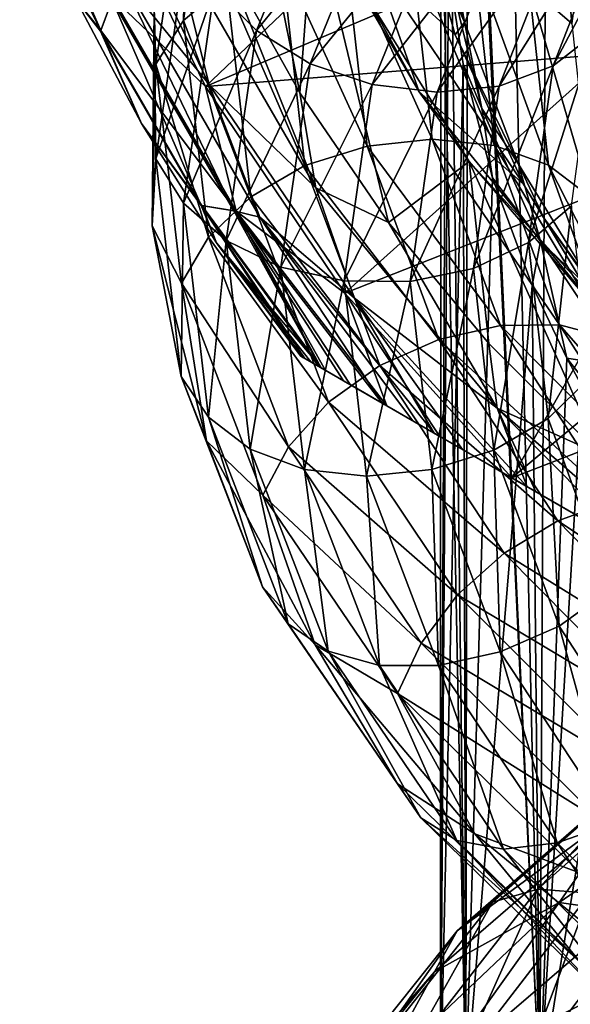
# Model space of a CAD drawing. Header units: metres. Extents: x -40 to 117, y -433 to 89.
# Tile 238 of 256: x -20.5 to -13.96, y -91.47 to -79.76. Entities that reach past the tile are written whole.
import ezdxf

# ---------------------------------------------------------------- set-up
doc = ezdxf.new("R2010")
doc.units = ezdxf.units.M
doc.layers.add('solid_506114_24501146', color=7, linetype='CONTINUOUS')

msp = doc.modelspace()

# ---------------------------------------------------------------- linework, layer by layer
at = {"layer": 'solid_506114_24501146'}
for points in [[(-12.887773, -92.5, 392.611359), (-13.547558, -70, 391.530853), (-14.218505, -71.422981, 390.171234)], [(-14.320129, -92.5, 389.93161), (-14.218505, -71.422981, 390.171234), (-14.759558, -72.897018, 388.733429)], [(-14.320129, -92.5, 389.93161), (-12.887773, -92.5, 392.611359), (-14.218505, -71.422981, 390.171234)], [(-14.320129, -92.5, 389.93161), (-14.759558, -72.897018, 388.733429), (-15.157973, -74.400085, 387.23819)], [(-14.320129, -92.5, 389.93161), (-15.157973, -74.400085, 387.23819), (-15.175178, -74.481331, 387.156586)], [(-15.202171, -92.5, 387.023895), (-15.175178, -74.481331, 387.156586), (-15.405614, -75.910286, 385.707947)], [(-15.202171, -92.5, 387.023895), (-14.320129, -92.5, 389.93161), (-15.175178, -74.481331, 387.156586)], [(-17.17313, -80.635956, 339.5), (-17.008089, -78.469055, 339.5), (-18.274668, -75.199654, 339.5)], [(-18.081375, -79.00576, 339.5), (-17.17313, -80.635956, 339.5), (-18.274668, -75.199654, 339.5)], [(-15.202171, -92.5, 387.023895), (-15.405614, -75.910286, 385.707947), (-15.499115, -77.40699, 384.165588)], [(-18.180632, -77.187172, 957.189941), (-18.552235, -79.775436, 954.752869), (-18.503569, -77.676888, 957.630188)], [(-18.043871, -79.343964, 954.430054), (-18.552235, -79.775436, 954.752869), (-18.180632, -77.187172, 957.189941)], [(-13.942099, -79.808853, 954.716248), (-14.449003, -79.370102, 954.401611), (-14.159588, -77.23513, 956.210205)], [(-13.662836, -77.735367, 956.453674), (-13.942099, -79.808853, 954.716248), (-14.159588, -77.23513, 956.210205)], [(-18.184364, -79.389076, 958.787476), (-17.687613, -79.894943, 959.02417), (-16.693254, -77.459328, 961.306335)], [(-16.693254, -77.459328, 961.306335), (-17.687613, -79.894943, 959.02417), (-16.089987, -77.92556, 961.334412)], [(-15.5, -92.5, 384), (-15.499115, -77.40699, 384.165588), (-15.43961, -78.872078, 382.633087)], [(-15.5, -92.5, 384), (-15.202171, -92.5, 387.023895), (-15.499115, -77.40699, 384.165588)], [(-15.109173, -77.523476, 312.378693), (-18.291603, -80.560654, 316.621307), (-19.588058, -77.90052, 316.621307)], [(-15.109173, -77.523476, 312.378693), (-14.350539, -78.885483, 312.378693), (-18.291603, -80.560654, 316.621307)], [(-18.503569, -77.676888, 957.630188), (-18.881773, -80.29393, 955.134644), (-18.904228, -79.618553, 956.741089)], [(-18.552235, -79.775436, 954.752869), (-18.881773, -80.29393, 955.134644), (-18.503569, -77.676888, 957.630188)], [(-15.753265, -80.622368, 370.5), (-17.419397, -77.587135, 370.5), (-17.008089, -78.469055, 339.5)], [(-16.31592, -79.038742, 375.975433), (-17.419397, -77.587135, 370.5), (-15.753265, -80.622368, 370.5)], [(-20.5, -77.842476, 318.191345), (-20.5, -77.700424, 317.968994), (-19.536388, -79.891518, 317.966187)], [(-19.392847, -79.506699, 317.241974), (-19.536388, -79.891518, 317.966187), (-20.5, -77.700424, 317.968994)], [(-19.538839, -79.9002, 337.36438), (-19.402166, -79.534241, 338.488617), (-20.5, -77.715973, 337.363647)], [(-19.538839, -79.9002, 337.36438), (-20.5, -77.715973, 337.363647), (-19.833677, -79.51973, 336.208344)], [(-19.58326, -77.777924, 339.220978), (-18.24828, -80.535675, 339.220978), (-18.677059, -78.825447, 339.428619)], [(-19.311609, -79.226067, 338.896912), (-18.24828, -80.535675, 339.220978), (-19.58326, -77.777924, 339.220978)], [(-14.079287, -78.128677, 311.901917), (-13.452023, -77.766525, 311.60202), (-11.899013, -79.984459, 311.60202)], [(-20.5, -77.9505, 318.47168), (-20.5, -77.842476, 318.191345), (-19.536388, -79.891518, 317.966187)], [(-19.392847, -79.506699, 317.241974), (-19.588058, -77.90052, 316.621307), (-18.291603, -80.560654, 316.621307)], [(-17.687613, -79.894943, 959.02417), (-17.04841, -80.287819, 959.143616), (-16.089987, -77.92556, 961.334412)], [(-16.089987, -77.92556, 961.334412), (-17.04841, -80.287819, 959.143616), (-15.394873, -78.253845, 961.217224)], [(-14.164751, -80.313156, 958.443237), (-13.66657, -79.927391, 958.043945), (-12.898265, -77.922409, 959.717346)], [(-13.36844, -78.258774, 960.196838), (-14.164751, -80.313156, 958.443237), (-12.898265, -77.922409, 959.717346)], [(-20.5, -77.9505, 318.47168), (-19.536388, -79.891518, 317.966187), (-20.5, -77.98436, 318.742645)], [(-19.536388, -79.891518, 317.966187), (-19.833677, -79.51973, 318.742645), (-20.5, -77.98436, 318.742645)], [(-15.214828, -79.793533, 379.983978), (-15.523357, -78.048538, 382.382782), (-15.622935, -78.888863, 379.865601)], [(-15.214828, -79.793533, 379.983978), (-15.43961, -78.872078, 382.633087), (-15.523357, -78.048538, 382.382782)], [(-12.453859, -80.450027, 311.901917), (-14.350539, -78.885483, 312.378693), (-14.079287, -78.128677, 311.901917)], [(-12.453859, -80.450027, 311.901917), (-14.079287, -78.128677, 311.901917), (-11.899013, -79.984459, 311.60202)], [(-17.04841, -80.287819, 959.143616), (-16.311892, -80.534615, 959.134888), (-15.394873, -78.253845, 961.217224)], [(-15.394873, -78.253845, 961.217224), (-16.311892, -80.534615, 959.134888), (-14.668433, -78.427773, 960.974243)], [(-14.80507, -80.553345, 958.773132), (-14.164751, -80.313156, 958.443237), (-13.36844, -78.258774, 960.196838)], [(-13.972761, -78.433212, 960.626892), (-14.80507, -80.553345, 958.773132), (-13.36844, -78.258774, 960.196838)], [(-17.17313, -80.635956, 339.5), (-16.118193, -82.175537, 339.5), (-17.008089, -78.469055, 339.5)], [(-15.753265, -80.622368, 370.5), (-17.008089, -78.469055, 339.5), (-15.162356, -81.45002, 339.5)], [(-16.118193, -82.175537, 339.5), (-15.162356, -81.45002, 339.5), (-17.008089, -78.469055, 339.5)], [(-16.311892, -80.534615, 959.134888), (-15.54218, -80.625572, 959.00769), (-14.668433, -78.427773, 960.974243)], [(-14.668433, -78.427773, 960.974243), (-15.54218, -80.625572, 959.00769), (-13.972761, -78.433212, 960.626892)], [(-15.54218, -80.625572, 959.00769), (-14.80507, -80.553345, 958.773132), (-13.972761, -78.433212, 960.626892)], [(-18.904228, -79.618553, 956.741089), (-18.883821, -81.417992, 955.944214), (-18.505577, -78.818054, 958.45813)], [(-18.505577, -78.818054, 958.45813), (-18.883821, -81.417992, 955.944214), (-18.184364, -79.389076, 958.787476)], [(-18.677059, -78.825447, 339.428619), (-16.981445, -81.762291, 339.428619), (-18.081375, -79.00576, 339.5)], [(-18.24828, -80.535675, 339.220978), (-16.981445, -81.762291, 339.428619), (-18.677059, -78.825447, 339.428619)], [(-14.350539, -78.885483, 312.378693), (-13.469472, -80.171684, 312.378693), (-18.291603, -80.560654, 316.621307)], [(-16.638288, -78.891426, 954.078003), (-16.372097, -81.266731, 951.925903), (-17.390465, -79.04081, 954.198242)], [(-15.599219, -81.184631, 952.039185), (-16.372097, -81.266731, 951.925903), (-16.638288, -78.891426, 954.078003)], [(-15.852844, -78.89711, 954.071777), (-15.599219, -81.184631, 952.039185), (-16.638288, -78.891426, 954.078003)], [(-16.31592, -79.038742, 375.975433), (-15.326392, -79.945641, 378.412964), (-15.622935, -78.888863, 379.865601)], [(-14.859671, -81.259102, 952.259827), (-15.599219, -81.184631, 952.039185), (-15.852844, -78.89711, 954.071777)], [(-15.101271, -79.057419, 954.180115), (-14.859671, -81.259102, 952.259827), (-15.852844, -78.89711, 954.071777)], [(-15.214828, -79.793533, 379.983978), (-15.622935, -78.888863, 379.865601), (-15.326392, -79.945641, 378.412964)], [(-15.5, -92.5, 384), (-15.43961, -78.872078, 382.633087), (-15.40677, -79.185562, 382.302521)], [(-15.214828, -79.793533, 379.983978), (-15.40677, -79.185562, 382.302521), (-15.43961, -78.872078, 382.633087)], [(-12.453859, -80.450027, 311.901917), (-13.469472, -80.171684, 312.378693), (-14.350539, -78.885483, 312.378693)], [(-16.981445, -81.762291, 339.428619), (-17.17313, -80.635956, 339.5), (-18.081375, -79.00576, 339.5)], [(-17.390465, -79.04081, 954.198242), (-17.11224, -81.498001, 951.929382), (-18.043871, -79.343964, 954.430054)], [(-16.372097, -81.266731, 951.925903), (-17.11224, -81.498001, 951.929382), (-17.390465, -79.04081, 954.198242)], [(-16.31592, -79.038742, 375.975433), (-15.753265, -80.622368, 370.5), (-14.516769, -81.717758, 375.947113)], [(-16.31592, -79.038742, 375.975433), (-14.516769, -81.717758, 375.947113), (-15.326392, -79.945641, 378.412964)], [(-14.217838, -81.495499, 952.576538), (-14.859671, -81.259102, 952.259827), (-15.101271, -79.057419, 954.180115)], [(-14.449003, -79.370102, 954.401611), (-14.217838, -81.495499, 952.576538), (-15.101271, -79.057419, 954.180115)], [(-15.5, -92.5, 384), (-15.40677, -79.185562, 382.302521), (-15.232183, -80.289154, 381.131104)], [(-15.009427, -80.820183, 380.039154), (-15.232183, -80.289154, 381.131104), (-15.40677, -79.185562, 382.302521)], [(-15.009427, -80.820183, 380.039154), (-15.40677, -79.185562, 382.302521), (-15.214828, -79.793533, 379.983978)], [(-19.402166, -79.534241, 338.488617), (-17.957977, -82.035645, 338.488617), (-19.311609, -79.226067, 338.896912)], [(-19.311609, -79.226067, 338.896912), (-17.645811, -82.111313, 338.896912), (-18.24828, -80.535675, 339.220978)], [(-17.957977, -82.035645, 338.488617), (-17.645811, -82.111313, 338.896912), (-19.311609, -79.226067, 338.896912)], [(-18.883821, -81.417992, 955.944214), (-18.556046, -81.944984, 956.31543), (-18.184364, -79.389076, 958.787476)], [(-18.184364, -79.389076, 958.787476), (-18.556046, -81.944984, 956.31543), (-17.687613, -79.894943, 959.02417)], [(-18.043871, -79.343964, 954.430054), (-17.755194, -81.869553, 952.056824), (-18.552235, -79.775436, 954.752869)], [(-17.11224, -81.498001, 951.929382), (-17.755194, -81.869553, 952.056824), (-18.043871, -79.343964, 954.430054)], [(-13.719044, -81.8731, 952.962952), (-14.217838, -81.495499, 952.576538), (-14.449003, -79.370102, 954.401611)], [(-13.942099, -79.808853, 954.716248), (-13.719044, -81.8731, 952.962952), (-14.449003, -79.370102, 954.401611)], [(-19.538839, -79.9002, 337.36438), (-19.833677, -79.51973, 336.208344), (-19.052559, -81, 336.208344)], [(-19.536388, -79.891518, 317.966187), (-19.052559, -81, 318.742645), (-19.833677, -79.51973, 318.742645)], [(-19.833677, -79.51973, 336.208344), (-19.833677, -79.51973, 318.742645), (-19.052559, -81, 318.742645)], [(-19.052559, -81, 336.208344), (-19.833677, -79.51973, 336.208344), (-19.052559, -81, 318.742645)], [(-19.538839, -79.9002, 337.36438), (-18.343245, -81.971031, 337.36438), (-19.402166, -79.534241, 338.488617)], [(-19.392847, -79.506699, 317.241974), (-17.929457, -82.041367, 317.241974), (-19.536388, -79.891518, 317.966187)], [(-18.343245, -81.971031, 337.36438), (-17.957977, -82.035645, 338.488617), (-19.402166, -79.534241, 338.488617)], [(-19.392847, -79.506699, 317.241974), (-18.291603, -80.560654, 316.621307), (-17.929457, -82.041367, 317.241974)], [(-18.904228, -79.618553, 956.741089), (-18.92663, -82.213135, 954.222961), (-18.883821, -81.417992, 955.944214)], [(-18.881773, -80.29393, 955.134644), (-18.92663, -82.213135, 954.222961), (-18.904228, -79.618553, 956.741089)], [(-18.552235, -79.775436, 954.752869), (-18.255424, -82.351013, 952.295166), (-18.881773, -80.29393, 955.134644)], [(-17.755194, -81.869553, 952.056824), (-18.255424, -82.351013, 952.295166), (-18.552235, -79.775436, 954.752869)], [(-14.573341, -81.483597, 377.620941), (-15.214828, -79.793533, 379.983978), (-15.326392, -79.945641, 378.412964)], [(-15.009427, -80.820183, 380.039154), (-15.214828, -79.793533, 379.983978), (-14.573341, -81.483597, 377.620941)], [(-19.538839, -79.9002, 337.36438), (-19.052559, -81, 336.208344), (-18.343245, -81.971031, 337.36438)], [(-19.536388, -79.891518, 317.966187), (-18.334501, -81.973251, 317.966187), (-19.052559, -81, 318.742645)], [(-17.929457, -82.041367, 317.241974), (-18.334501, -81.973251, 317.966187), (-19.536388, -79.891518, 317.966187)], [(-18.556046, -81.944984, 956.31543), (-18.049139, -82.388817, 956.623108), (-17.687613, -79.894943, 959.02417)], [(-17.687613, -79.894943, 959.02417), (-18.049139, -82.388817, 956.623108), (-17.04841, -80.287819, 959.143616)], [(-14.573341, -81.483597, 377.620941), (-15.326392, -79.945641, 378.412964), (-14.516769, -81.717758, 375.947113)], [(-14.454271, -82.414421, 956.594177), (-13.945909, -81.977913, 956.278442), (-13.66657, -79.927391, 958.043945)], [(-14.164751, -80.313156, 958.443237), (-14.454271, -82.414421, 956.594177), (-13.66657, -79.927391, 958.043945)], [(-13.469472, -80.171684, 312.378693), (-16.63608, -83.013496, 316.621307), (-18.291603, -80.560654, 316.621307)], [(-13.469472, -80.171684, 312.378693), (-12.473489, -81.371101, 312.378693), (-16.63608, -83.013496, 316.621307)], [(-18.881773, -80.29393, 955.134644), (-18.579689, -82.897972, 952.618164), (-18.92663, -82.213135, 954.222961)], [(-18.255424, -82.351013, 952.295166), (-18.579689, -82.897972, 952.618164), (-18.881773, -80.29393, 955.134644)], [(-18.049139, -82.388817, 956.623108), (-17.396873, -82.706055, 956.838135), (-17.04841, -80.287819, 959.143616)], [(-17.04841, -80.287819, 959.143616), (-17.396873, -82.706055, 956.838135), (-16.311892, -80.534615, 959.134888)], [(-15.202171, -92.5, 380.976105), (-15.5, -92.5, 384), (-15.232183, -80.289154, 381.131104)], [(-15.202171, -92.5, 380.976105), (-15.232183, -80.289154, 381.131104), (-14.885365, -81.643936, 379.678436)], [(-15.009427, -80.820183, 380.039154), (-14.885365, -81.643936, 379.678436), (-15.232183, -80.289154, 381.131104)], [(-15.107679, -82.722252, 956.81958), (-14.454271, -82.414421, 956.594177), (-14.164751, -80.313156, 958.443237)], [(-14.80507, -80.553345, 958.773132), (-15.107679, -82.722252, 956.81958), (-14.164751, -80.313156, 958.443237)], [(-17.929457, -82.041367, 317.241974), (-18.291603, -80.560654, 316.621307), (-16.63608, -83.013496, 316.621307)], [(-18.24828, -80.535675, 339.220978), (-16.527483, -83.070671, 339.220978), (-16.981445, -81.762291, 339.428619)], [(-17.645811, -82.111313, 338.896912), (-16.527483, -83.070671, 339.220978), (-18.24828, -80.535675, 339.220978)], [(-17.396873, -82.706055, 956.838135), (-16.6453, -82.868881, 956.942688), (-16.311892, -80.534615, 959.134888)], [(-16.311892, -80.534615, 959.134888), (-16.6453, -82.868881, 956.942688), (-15.54218, -80.625572, 959.00769)], [(-15.859856, -82.874413, 956.936279), (-15.107679, -82.722252, 956.81958), (-14.80507, -80.553345, 958.773132)], [(-15.54218, -80.625572, 959.00769), (-15.859856, -82.874413, 956.936279), (-14.80507, -80.553345, 958.773132)], [(-16.981445, -81.762291, 339.428619), (-16.118193, -82.175537, 339.5), (-17.17313, -80.635956, 339.5)], [(-16.6453, -82.868881, 956.942688), (-15.859856, -82.874413, 956.936279), (-15.54218, -80.625572, 959.00769)], [(-13.563975, -83.304832, 370.5), (-15.753265, -80.622368, 370.5), (-15.162356, -81.45002, 339.5)], [(-14.516769, -81.717758, 375.947113), (-15.753265, -80.622368, 370.5), (-13.563975, -83.304832, 370.5)], [(-14.313334, -82.397659, 377.818115), (-14.885365, -81.643936, 379.678436), (-15.009427, -80.820183, 380.039154)], [(-14.313334, -82.397659, 377.818115), (-15.009427, -80.820183, 380.039154), (-14.573341, -81.483597, 377.620941)], [(-18.343245, -81.971031, 337.36438), (-19.052559, -81, 336.208344), (-18.161165, -82.416603, 336.208344)], [(-18.334501, -81.973251, 317.966187), (-18.161165, -82.416603, 318.742645), (-19.052559, -81, 318.742645)], [(-19.052559, -81, 336.208344), (-19.052559, -81, 318.742645), (-18.161165, -82.416603, 318.742645)], [(-18.161165, -82.416603, 336.208344), (-19.052559, -81, 336.208344), (-18.161165, -82.416603, 318.742645)], [(-15.599219, -81.184631, 952.039185), (-14.787458, -83.398399, 950.075256), (-16.372097, -81.266731, 951.925903)], [(-14.086394, -83.390648, 950.404846), (-14.787458, -83.398399, 950.075256), (-15.599219, -81.184631, 952.039185)], [(-14.859671, -81.259102, 952.259827), (-14.086394, -83.390648, 950.404846), (-15.599219, -81.184631, 952.039185)], [(-16.372097, -81.266731, 951.925903), (-15.520117, -83.564568, 949.845886), (-17.11224, -81.498001, 951.929382)], [(-14.787458, -83.398399, 950.075256), (-15.520117, -83.564568, 949.845886), (-16.372097, -81.266731, 951.925903)], [(-13.477962, -83.553963, 950.814087), (-14.086394, -83.390648, 950.404846), (-14.859671, -81.259102, 952.259827)], [(-14.217838, -81.495499, 952.576538), (-13.477962, -83.553963, 950.814087), (-14.859671, -81.259102, 952.259827)], [(-18.92663, -82.213135, 954.222961), (-18.581707, -84.004784, 953.409546), (-18.883821, -81.417992, 955.944214)], [(-18.883821, -81.417992, 955.944214), (-18.581707, -84.004784, 953.409546), (-18.556046, -81.944984, 956.31543)], [(-12.473489, -81.371101, 312.378693), (-14.65399, -85.210876, 316.621307), (-16.63608, -83.013496, 316.621307)], [(-12.473489, -81.371101, 312.378693), (-11.371085, -82.473503, 312.378693), (-14.65399, -85.210876, 316.621307)], [(-17.11224, -81.498001, 951.929382), (-16.221745, -83.874237, 949.735962), (-17.755194, -81.869553, 952.056824)], [(-15.520117, -83.564568, 949.845886), (-16.221745, -83.874237, 949.735962), (-17.11224, -81.498001, 951.929382)], [(-16.118193, -82.175537, 339.5), (-14.925796, -83.611038, 339.5), (-15.162356, -81.45002, 339.5)], [(-13.563975, -83.304832, 370.5), (-15.162356, -81.45002, 339.5), (-12.800254, -84.04113, 339.5)], [(-13.605969, -84.930428, 339.5), (-12.800254, -84.04113, 339.5), (-15.162356, -81.45002, 339.5)], [(-14.925796, -83.611038, 339.5), (-13.605969, -84.930428, 339.5), (-15.162356, -81.45002, 339.5)], [(-14.573341, -81.483597, 377.620941), (-14.516769, -81.717758, 375.947113), (-14.272621, -82.118797, 375.383881)], [(-13.589703, -83.093887, 375.33313), (-14.573341, -81.483597, 377.620941), (-14.272621, -82.118797, 375.383881)], [(-14.313334, -82.397659, 377.818115), (-14.573341, -81.483597, 377.620941), (-13.589703, -83.093887, 375.33313)], [(-13.005124, -83.872978, 951.270081), (-13.477962, -83.553963, 950.814087), (-14.217838, -81.495499, 952.576538)], [(-13.719044, -81.8731, 952.962952), (-13.005124, -83.872978, 951.270081), (-14.217838, -81.495499, 952.576538)], [(-15.202171, -92.5, 380.976105), (-14.885365, -81.643936, 379.678436), (-14.410379, -82.924904, 378.291138)], [(-14.313334, -82.397659, 377.818115), (-14.410379, -82.924904, 378.291138), (-14.885365, -81.643936, 379.678436)], [(-16.981445, -81.762291, 339.428619), (-14.828182, -84.382141, 339.428619), (-16.118193, -82.175537, 339.5)], [(-16.527483, -83.070671, 339.220978), (-14.828182, -84.382141, 339.428619), (-16.981445, -81.762291, 339.428619)], [(-14.272621, -82.118797, 375.383881), (-14.516769, -81.717758, 375.947113), (-13.563975, -83.304832, 370.5)], [(-17.755194, -81.869553, 952.056824), (-16.83124, -84.311256, 949.762146), (-18.255424, -82.351013, 952.295166)], [(-16.221745, -83.874237, 949.735962), (-16.83124, -84.311256, 949.762146), (-17.755194, -81.869553, 952.056824)], [(-18.581707, -84.004784, 953.409546), (-18.259172, -84.487923, 953.822998), (-18.556046, -81.944984, 956.31543)], [(-18.556046, -81.944984, 956.31543), (-18.259172, -84.487923, 953.822998), (-18.049139, -82.388817, 956.623108)], [(-18.343245, -81.971031, 337.36438), (-16.932226, -83.895538, 337.363647), (-17.957977, -82.035645, 338.488617)], [(-18.343245, -81.971031, 337.36438), (-17.164658, -83.761337, 336.208344), (-17.111921, -83.791786, 336.763184)], [(-18.343245, -81.971031, 337.36438), (-18.161165, -82.416603, 336.208344), (-17.164658, -83.761337, 336.208344)], [(-18.343245, -81.971031, 337.36438), (-17.111921, -83.791786, 336.763184), (-16.947544, -83.886688, 337.325684)], [(-18.343245, -81.971031, 337.36438), (-16.947544, -83.886688, 337.325684), (-16.932226, -83.895538, 337.363647)], [(-18.334501, -81.973251, 317.966187), (-16.918766, -83.903305, 317.969025), (-18.161165, -82.416603, 318.742645)], [(-17.929457, -82.041367, 317.241974), (-16.918766, -83.903305, 317.969025), (-18.334501, -81.973251, 317.966187)], [(-14.454271, -82.414421, 956.594177), (-14.223022, -84.505806, 954.72876), (-13.945909, -81.977913, 956.278442)], [(-14.223022, -84.505806, 954.72876), (-13.722793, -84.018974, 954.49707), (-13.945909, -81.977913, 956.278442)], [(-17.957977, -82.035645, 338.488617), (-16.193218, -84.322205, 338.488617), (-17.645811, -82.111313, 338.896912)], [(-16.65238, -84.057106, 337.901031), (-16.193218, -84.322205, 338.488617), (-17.957977, -82.035645, 338.488617)], [(-16.65238, -84.057106, 337.901031), (-17.957977, -82.035645, 338.488617), (-16.932226, -83.895538, 337.363647)], [(-17.929457, -82.041367, 317.241974), (-16.63608, -83.013496, 316.621307), (-16.137239, -84.354523, 317.242004)], [(-17.929457, -82.041367, 317.241974), (-16.865589, -83.934006, 317.892548), (-16.918766, -83.903305, 317.969025)], [(-17.929457, -82.041367, 317.241974), (-16.574944, -84.101814, 317.571838), (-16.865589, -83.934006, 317.892548)], [(-17.929457, -82.041367, 317.241974), (-16.137239, -84.354523, 317.242004), (-16.574944, -84.101814, 317.571838)], [(-17.645811, -82.111313, 338.896912), (-15.577669, -84.677589, 338.895752), (-16.527483, -83.070671, 339.220978)], [(-15.828532, -84.532753, 338.768433), (-15.577669, -84.677589, 338.895752), (-17.645811, -82.111313, 338.896912)], [(-16.193218, -84.322205, 338.488617), (-15.828532, -84.532753, 338.768433), (-17.645811, -82.111313, 338.896912)], [(-13.568199, -83.096901, 374.003052), (-14.272621, -82.118797, 375.383881), (-13.563975, -83.304832, 370.5)], [(-13.589703, -83.093887, 375.33313), (-14.272621, -82.118797, 375.383881), (-13.568199, -83.096901, 374.003052)], [(-18.92663, -82.213135, 954.222961), (-18.279114, -84.770668, 951.723816), (-18.581707, -84.004784, 953.409546)], [(-18.579689, -82.897972, 952.618164), (-18.279114, -84.770668, 951.723816), (-18.92663, -82.213135, 954.222961)], [(-14.828182, -84.382141, 339.428619), (-14.925796, -83.611038, 339.5), (-16.118193, -82.175537, 339.5)], [(-18.255424, -82.351013, 952.295166), (-17.305437, -84.840523, 949.918457), (-18.579689, -82.897972, 952.618164)], [(-16.83124, -84.311256, 949.762146), (-17.305437, -84.840523, 949.918457), (-18.255424, -82.351013, 952.295166)], [(-18.259172, -84.487923, 953.822998), (-17.760378, -84.870056, 954.202148), (-18.049139, -82.388817, 956.623108)], [(-17.135338, -83.778267, 318.47168), (-17.164658, -83.761337, 318.742645), (-18.161165, -82.416603, 318.742645)], [(-18.161165, -82.416603, 336.208344), (-18.161165, -82.416603, 318.742645), (-17.164658, -83.761337, 318.742645)], [(-17.041794, -83.832275, 318.191376), (-17.135338, -83.778267, 318.47168), (-18.161165, -82.416603, 318.742645)], [(-16.918766, -83.903305, 317.969025), (-17.041794, -83.832275, 318.191376), (-18.161165, -82.416603, 318.742645)], [(-18.161165, -82.416603, 336.208344), (-17.164658, -83.761337, 318.742645), (-17.164658, -83.761337, 336.208344)], [(-18.049139, -82.388817, 956.623108), (-17.760378, -84.870056, 954.202148), (-17.396873, -82.706055, 956.838135)], [(-15.107679, -82.722252, 956.81958), (-14.865976, -84.88073, 954.849121), (-14.454271, -82.414421, 956.594177)], [(-14.865976, -84.88073, 954.849121), (-14.223022, -84.505806, 954.72876), (-14.454271, -82.414421, 956.594177)], [(-11.371085, -82.473503, 312.378693), (-10.171665, -83.469482, 312.378693), (-14.65399, -85.210876, 316.621307)], [(-14.313334, -82.397659, 377.818115), (-14.001348, -83.786919, 377.350769), (-14.410379, -82.924904, 378.291138)], [(-13.312847, -83.893059, 375.677338), (-14.001348, -83.786919, 377.350769), (-14.313334, -82.397659, 377.818115)], [(-13.312847, -83.893059, 375.677338), (-14.313334, -82.397659, 377.818115), (-13.589703, -83.093887, 375.33313)], [(-17.760378, -84.870056, 954.202148), (-17.118546, -85.112114, 954.513367), (-17.396873, -82.706055, 956.838135)], [(-17.396873, -82.706055, 956.838135), (-17.118546, -85.112114, 954.513367), (-16.6453, -82.868881, 956.942688)], [(-15.859856, -82.874413, 956.936279), (-15.606118, -85.112236, 954.847229), (-15.107679, -82.722252, 956.81958)], [(-15.606118, -85.112236, 954.847229), (-14.865976, -84.88073, 954.849121), (-15.107679, -82.722252, 956.81958)], [(-18.579689, -82.897972, 952.618164), (-17.612829, -85.414665, 950.184509), (-18.279114, -84.770668, 951.723816)], [(-17.305437, -84.840523, 949.918457), (-17.612829, -85.414665, 950.184509), (-18.579689, -82.897972, 952.618164)], [(-17.118546, -85.112114, 954.513367), (-16.378998, -85.191536, 954.731995), (-16.6453, -82.868881, 956.942688)], [(-16.6453, -82.868881, 956.942688), (-16.378998, -85.191536, 954.731995), (-15.859856, -82.874413, 956.936279)], [(-16.378998, -85.191536, 954.731995), (-15.606118, -85.112236, 954.847229), (-15.859856, -82.874413, 956.936279)], [(-14.320129, -92.5, 378.06839), (-15.202171, -92.5, 380.976105), (-14.410379, -82.924904, 378.291138)], [(-14.320129, -92.5, 378.06839), (-14.410379, -82.924904, 378.291138), (-14.001348, -83.786919, 377.350769)], [(-15.507595, -84.718048, 316.91629), (-16.63608, -83.013496, 316.621307), (-14.65399, -85.210876, 316.621307)], [(-15.507595, -84.718048, 316.91629), (-16.137239, -84.354523, 317.242004), (-16.63608, -83.013496, 316.621307)], [(-16.527483, -83.070671, 339.220978), (-14.470016, -85.317093, 339.2211), (-14.828182, -84.382141, 339.428619)], [(-15.239002, -84.873116, 339.026184), (-14.470016, -85.317093, 339.2211), (-16.527483, -83.070671, 339.220978)], [(-15.577669, -84.677589, 338.895752), (-15.239002, -84.873116, 339.026184), (-16.527483, -83.070671, 339.220978)], [(-14.787458, -83.398399, 950.075256), (-13.443028, -85.477531, 948.265625), (-15.520117, -83.564568, 949.845886)], [(-14.086394, -83.390648, 950.404846), (-12.805704, -85.394135, 948.696899), (-14.787458, -83.398399, 950.075256)], [(-12.805704, -85.394135, 948.696899), (-13.443028, -85.477531, 948.265625), (-14.787458, -83.398399, 950.075256)], [(-12.252588, -85.490219, 949.192444), (-12.805704, -85.394135, 948.696899), (-14.086394, -83.390648, 950.404846)], [(-13.477962, -83.553963, 950.814087), (-12.252588, -85.490219, 949.192444), (-14.086394, -83.390648, 950.404846)], [(-10.171665, -83.469482, 312.378693), (-11.70688, -86.912392, 316.068909), (-14.65399, -85.210876, 316.621307)], [(-15.520117, -83.564568, 949.845886), (-14.109076, -85.721039, 947.927979), (-16.221745, -83.874237, 949.735962)], [(-13.443028, -85.477531, 948.265625), (-14.109076, -85.721039, 947.927979), (-15.520117, -83.564568, 949.845886)], [(-14.828182, -84.382141, 339.428619), (-13.605969, -84.930428, 339.5), (-14.925796, -83.611038, 339.5)], [(-3.335342, -91.745697, 318.742645), (-17.164658, -83.761337, 318.742645), (-17.135338, -83.778267, 318.47168)], [(-3.335342, -91.745697, 318.742645), (-3.335342, -91.745697, 336.208344), (-17.164658, -83.761337, 318.742645)], [(-17.164658, -83.761337, 336.208344), (-17.164658, -83.761337, 318.742645), (-3.335342, -91.745697, 336.208344)], [(-3.388079, -91.715256, 336.763184), (-17.164658, -83.761337, 336.208344), (-3.335342, -91.745697, 336.208344)], [(-3.388079, -91.715256, 336.763184), (-17.111921, -83.791786, 336.763184), (-17.164658, -83.761337, 336.208344)], [(-3.364666, -91.728767, 318.47168), (-17.135338, -83.778267, 318.47168), (-17.041794, -83.832275, 318.191376)], [(-3.364666, -91.728767, 318.47168), (-3.335342, -91.745697, 318.742645), (-17.135338, -83.778267, 318.47168)], [(-3.552455, -91.620354, 337.325684), (-16.947544, -83.886688, 337.325684), (-17.111921, -83.791786, 336.763184)], [(-3.388079, -91.715256, 336.763184), (-3.552455, -91.620354, 337.325684), (-17.111921, -83.791786, 336.763184)], [(-3.458213, -91.674759, 318.191345), (-17.041794, -83.832275, 318.191376), (-16.918766, -83.903305, 317.969025)], [(-3.458213, -91.674759, 318.191345), (-3.364666, -91.728767, 318.47168), (-17.041794, -83.832275, 318.191376)], [(-3.567774, -91.611504, 337.363647), (-16.932226, -83.895538, 337.363647), (-16.947544, -83.886688, 337.325684)], [(-3.552455, -91.620354, 337.325684), (-3.567774, -91.611504, 337.363647), (-16.947544, -83.886688, 337.325684)], [(-3.84762, -91.449936, 337.901031), (-16.65238, -84.057106, 337.901031), (-16.932226, -83.895538, 337.363647)], [(-3.567774, -91.611504, 337.363647), (-3.84762, -91.449936, 337.901031), (-16.932226, -83.895538, 337.363647)], [(-16.221745, -83.874237, 949.735962), (-14.746914, -86.102821, 947.712097), (-16.83124, -84.311256, 949.762146)], [(-14.109076, -85.721039, 947.927979), (-14.746914, -86.102821, 947.712097), (-16.221745, -83.874237, 949.735962)], [(-14.320129, -92.5, 378.06839), (-14.001348, -83.786919, 377.350769), (-13.820271, -84.123482, 376.982147)], [(-13.023591, -85.027824, 375.566406), (-13.820271, -84.123482, 376.982147), (-14.001348, -83.786919, 377.350769)], [(-13.023591, -85.027824, 375.566406), (-14.001348, -83.786919, 377.350769), (-13.312847, -83.893059, 375.677338)], [(-18.581707, -84.004784, 953.409546), (-17.61474, -86.504791, 950.958191), (-18.259172, -84.487923, 953.822998)], [(-18.279114, -84.770668, 951.723816), (-17.61474, -86.504791, 950.958191), (-18.581707, -84.004784, 953.409546)], [(-3.581235, -91.603737, 317.968994), (-16.918766, -83.903305, 317.969025), (-16.865589, -83.934006, 317.892548)], [(-3.581235, -91.603737, 317.968994), (-3.458213, -91.674759, 318.191345), (-16.918766, -83.903305, 317.969025)], [(-3.63441, -91.573036, 317.892548), (-16.865589, -83.934006, 317.892548), (-16.574944, -84.101814, 317.571838)], [(-3.63441, -91.573036, 317.892548), (-3.581235, -91.603737, 317.968994), (-16.865589, -83.934006, 317.892548)], [(-16.65238, -84.057106, 337.901031), (-4.306782, -91.184837, 338.488617), (-16.193218, -84.322205, 338.488617)], [(-3.84762, -91.449936, 337.901031), (-4.306782, -91.184837, 338.488617), (-16.65238, -84.057106, 337.901031)], [(-3.92501, -91.405258, 317.571869), (-16.574944, -84.101814, 317.571838), (-16.137239, -84.354523, 317.242004)], [(-3.92501, -91.405258, 317.571869), (-3.63441, -91.573036, 317.892548), (-16.574944, -84.101814, 317.571838)], [(-14.320129, -92.5, 378.06839), (-13.820271, -84.123482, 376.982147), (-13.129913, -85.232513, 375.762573)], [(-14.223022, -84.505806, 954.72876), (-13.482877, -86.531425, 952.927246), (-13.722793, -84.018974, 954.49707)], [(-16.83124, -84.311256, 949.762146), (-15.300996, -86.600052, 947.643799), (-17.305437, -84.840523, 949.918457)], [(-14.746914, -86.102821, 947.712097), (-15.300996, -86.600052, 947.643799), (-16.83124, -84.311256, 949.762146)], [(-4.671443, -90.974304, 338.768433), (-15.828532, -84.532753, 338.768433), (-16.193218, -84.322205, 338.488617)], [(-4.671443, -90.974304, 338.768433), (-16.193218, -84.322205, 338.488617), (-4.306782, -91.184837, 338.488617)], [(-4.362763, -91.152519, 317.242004), (-16.137239, -84.354523, 317.242004), (-15.507595, -84.718048, 316.91629)], [(-4.362763, -91.152519, 317.242004), (-3.92501, -91.405258, 317.571869), (-16.137239, -84.354523, 317.242004)], [(-14.828182, -84.382141, 339.428619), (-12.340564, -86.546532, 339.433502), (-13.605969, -84.930428, 339.5)], [(-13.131686, -86.089775, 339.388184), (-12.340564, -86.546532, 339.433502), (-14.828182, -84.382141, 339.428619)], [(-14.367723, -85.376152, 339.239899), (-13.131686, -86.089775, 339.388184), (-14.828182, -84.382141, 339.428619)], [(-14.470016, -85.317093, 339.2211), (-14.367723, -85.376152, 339.239899), (-14.828182, -84.382141, 339.428619)], [(-18.259172, -84.487923, 953.822998), (-17.308992, -86.945862, 951.41272), (-17.760378, -84.870056, 954.202148)], [(-17.61474, -86.504791, 950.958191), (-17.308992, -86.945862, 951.41272), (-18.259172, -84.487923, 953.822998)], [(-4.92233, -90.829453, 338.895752), (-15.577669, -84.677589, 338.895752), (-15.828532, -84.532753, 338.768433)], [(-4.671443, -90.974304, 338.768433), (-4.92233, -90.829453, 338.895752), (-15.828532, -84.532753, 338.768433)], [(-14.865976, -84.88073, 954.849121), (-14.092372, -86.970543, 952.945557), (-14.223022, -84.505806, 954.72876)], [(-14.092372, -86.970543, 952.945557), (-13.482877, -86.531425, 952.927246), (-14.223022, -84.505806, 954.72876)], [(-5.260903, -90.63398, 339.026154), (-15.239002, -84.873116, 339.026184), (-15.577669, -84.677589, 338.895752)], [(-5.260903, -90.63398, 339.026154), (-15.577669, -84.677589, 338.895752), (-4.92233, -90.829453, 338.895752)], [(-18.279114, -84.770668, 951.723816), (-16.989138, -87.196068, 949.368591), (-17.61474, -86.504791, 950.958191)], [(-17.612829, -85.414665, 950.184509), (-16.989138, -87.196068, 949.368591), (-18.279114, -84.770668, 951.723816)], [(-4.992242, -90.789085, 316.916351), (-15.507595, -84.718048, 316.91629), (-14.65399, -85.210876, 316.621307)], [(-4.992242, -90.789085, 316.916351), (-4.362763, -91.152519, 317.242004), (-15.507595, -84.718048, 316.91629)], [(-17.760378, -84.870056, 954.202148), (-16.836153, -87.268867, 951.861267), (-17.118546, -85.112114, 954.513367)], [(-17.308992, -86.945862, 951.41272), (-16.836153, -87.268867, 951.861267), (-17.760378, -84.870056, 954.202148)], [(-17.305437, -84.840523, 949.918457), (-15.732081, -87.173264, 947.723572), (-17.612829, -85.414665, 950.184509)], [(-15.300996, -86.600052, 947.643799), (-15.732081, -87.173264, 947.723572), (-17.305437, -84.840523, 949.918457)], [(-15.606118, -85.112236, 954.847229), (-14.793999, -87.277977, 952.828613), (-14.865976, -84.88073, 954.849121)], [(-6.029985, -90.189949, 339.2211), (-14.470016, -85.317093, 339.2211), (-15.239002, -84.873116, 339.026184)], [(-5.260903, -90.63398, 339.026154), (-6.029985, -90.189949, 339.2211), (-15.239002, -84.873116, 339.026184)], [(-14.793999, -87.277977, 952.828613), (-14.092372, -86.970543, 952.945557), (-14.865976, -84.88073, 954.849121)], [(-17.118546, -85.112114, 954.513367), (-16.22772, -87.438927, 952.265869), (-16.378998, -85.191536, 954.731995)], [(-16.836153, -87.268867, 951.861267), (-16.22772, -87.438927, 952.265869), (-17.118546, -85.112114, 954.513367)], [(-16.378998, -85.191536, 954.731995), (-15.526657, -87.438477, 952.595276), (-15.606118, -85.112236, 954.847229)], [(-15.526657, -87.438477, 952.595276), (-14.793999, -87.277977, 952.828613), (-15.606118, -85.112236, 954.847229)], [(-16.22772, -87.438927, 952.265869), (-15.526657, -87.438477, 952.595276), (-16.378998, -85.191536, 954.731995)], [(-5.84601, -90.296165, 316.621307), (-14.65399, -85.210876, 316.621307), (-11.70688, -86.912392, 316.068909)], [(-4.992242, -90.789085, 316.916351), (-14.65399, -85.210876, 316.621307), (-5.84601, -90.296165, 316.621307)], [(-12.887773, -92.5, 375.388641), (-14.320129, -92.5, 378.06839), (-13.129913, -85.232513, 375.762573)], [(-17.612829, -85.414665, 950.184509), (-16.011526, -87.772377, 947.936401), (-16.989138, -87.196068, 949.368591)], [(-15.732081, -87.173264, 947.723572), (-16.011526, -87.772377, 947.936401), (-17.612829, -85.414665, 950.184509)], [(-6.13207, -90.131012, 339.239868), (-14.367723, -85.376152, 339.239899), (-14.470016, -85.317093, 339.2211)], [(-6.13207, -90.131012, 339.239868), (-14.470016, -85.317093, 339.2211), (-6.029985, -90.189949, 339.2211)], [(-7.367718, -89.41761, 339.388123), (-13.131686, -86.089775, 339.388184), (-14.367723, -85.376152, 339.239899)], [(-7.367718, -89.41761, 339.388123), (-14.367723, -85.376152, 339.239899), (-6.13207, -90.131012, 339.239868)], [(-13.443028, -85.477531, 948.265625), (-11.61744, -87.368378, 946.688232), (-14.109076, -85.721039, 947.927979)], [(-14.109076, -85.721039, 947.927979), (-12.193037, -87.679825, 946.253906), (-14.746914, -86.102821, 947.712097)], [(-11.61744, -87.368378, 946.688232), (-12.193037, -87.679825, 946.253906), (-14.109076, -85.721039, 947.927979)], [(-14.746914, -86.102821, 947.712097), (-12.744254, -88.124985, 945.943481), (-15.300996, -86.600052, 947.643799)], [(-12.193037, -87.679825, 946.253906), (-12.744254, -88.124985, 945.943481), (-14.746914, -86.102821, 947.712097)], [(-17.61474, -86.504791, 950.958191), (-16.013264, -88.847092, 948.693542), (-17.308992, -86.945862, 951.41272)], [(-16.989138, -87.196068, 949.368591), (-16.013264, -88.847092, 948.693542), (-17.61474, -86.504791, 950.958191)], [(-14.092372, -86.970543, 952.945557), (-12.811137, -88.9356, 951.191956), (-13.482877, -86.531425, 952.927246)], [(-15.300996, -86.600052, 947.643799), (-13.223091, -88.675125, 945.790649), (-15.732081, -87.173264, 947.723572)], [(-12.744254, -88.124985, 945.943481), (-13.223091, -88.675125, 945.790649), (-15.300996, -86.600052, 947.643799)], [(-17.308992, -86.945862, 951.41272), (-15.735312, -89.249451, 949.18634), (-16.836153, -87.268867, 951.861267)], [(-16.013264, -88.847092, 948.693542), (-15.735312, -89.249451, 949.18634), (-17.308992, -86.945862, 951.41272)], [(-14.793999, -87.277977, 952.828613), (-13.448975, -89.312843, 950.967651), (-14.092372, -86.970543, 952.945557)], [(-13.448975, -89.312843, 950.967651), (-12.811137, -88.9356, 951.191956), (-14.092372, -86.970543, 952.945557)], [(-15.732081, -87.173264, 947.723572), (-13.595634, -89.286964, 945.802002), (-16.011526, -87.772377, 947.936401)], [(-13.223091, -88.675125, 945.790649), (-13.595634, -89.286964, 945.802002), (-15.732081, -87.173264, 947.723572)], [(-16.989138, -87.196068, 949.368591), (-15.092937, -89.439644, 947.238464), (-16.013264, -88.847092, 948.693542)], [(-16.011526, -87.772377, 947.936401), (-15.092937, -89.439644, 947.238464), (-16.989138, -87.196068, 949.368591)], [(-16.836153, -87.268867, 951.861267), (-15.305463, -89.518059, 949.699646), (-16.22772, -87.438927, 952.265869)], [(-15.735312, -89.249451, 949.18634), (-15.305463, -89.518059, 949.699646), (-16.836153, -87.268867, 951.861267)], [(-15.526657, -87.438477, 952.595276), (-14.115023, -89.548004, 950.624146), (-14.793999, -87.277977, 952.828613)], [(-14.115023, -89.548004, 950.624146), (-13.448975, -89.312843, 950.967651), (-14.793999, -87.277977, 952.828613)], [(-16.22772, -87.438927, 952.265869), (-14.752347, -89.621887, 950.191406), (-15.526657, -87.438477, 952.595276)], [(-15.305463, -89.518059, 949.699646), (-14.752347, -89.621887, 950.191406), (-16.22772, -87.438927, 952.265869)], [(-14.752347, -89.621887, 950.191406), (-14.115023, -89.548004, 950.624146), (-15.526657, -87.438477, 952.595276)], [(-16.011526, -87.772377, 947.936401), (-13.83713, -89.908035, 945.967224), (-15.092937, -89.439644, 947.238464)], [(-13.595634, -89.286964, 945.802002), (-13.83713, -89.908035, 945.967224), (-16.011526, -87.772377, 947.936401)], [(-12.23267, -88.215118, 974.955505), (-14.344024, -90.097679, 973.13501), (-12.692285, -88.322891, 975.562378)], [(-13.723613, -90.144135, 972.667053), (-14.344024, -90.097679, 973.13501), (-12.23267, -88.215118, 974.955505)], [(-12.692285, -88.322891, 975.562378), (-14.882968, -90.251923, 973.65741), (-13.049873, -88.629265, 976.16687)], [(-14.344024, -90.097679, 973.13501), (-14.882968, -90.251923, 973.65741), (-12.692285, -88.322891, 975.562378)], [(-11.465364, -88.448975, 978.340881), (-14.093509, -90.25486, 976.610229), (-13.283116, -90.371758, 977.468201)], [(-13.281674, -89.099281, 976.718811), (-14.093509, -90.25486, 976.610229), (-11.465364, -88.448975, 978.340881)], [(-13.049873, -88.629265, 976.16687), (-15.302277, -90.591843, 974.193665), (-13.281674, -89.099281, 976.718811)], [(-14.882968, -90.251923, 973.65741), (-15.302277, -90.591843, 974.193665), (-13.049873, -88.629265, 976.16687)], [(-16.013264, -88.847092, 948.693542), (-13.838632, -90.969246, 946.709351), (-15.735312, -89.249451, 949.18634)], [(-15.092937, -89.439644, 947.238464), (-13.838632, -90.969246, 946.709351), (-16.013264, -88.847092, 948.693542)], [(-13.281674, -89.099281, 976.718811), (-15.574086, -91.080444, 974.698364), (-14.093509, -90.25486, 976.610229)], [(-15.302277, -90.591843, 974.193665), (-15.574086, -91.080444, 974.698364), (-13.281674, -89.099281, 976.718811)], [(-15.735312, -89.249451, 949.18634), (-13.598427, -91.337624, 947.236206), (-15.305463, -89.518059, 949.699646)], [(-13.838632, -90.969246, 946.709351), (-13.598427, -91.337624, 947.236206), (-15.735312, -89.249451, 949.18634)], [(-14.115023, -89.548004, 950.624146), (-12.198175, -91.465797, 948.901733), (-13.448975, -89.312843, 950.967651)], [(-15.092937, -89.439644, 947.238464), (-12.666503, -91.431618, 945.43335), (-13.838632, -90.969246, 946.709351)], [(-13.83713, -89.908035, 945.967224), (-12.666503, -91.431618, 945.43335), (-15.092937, -89.439644, 947.238464)], [(-15.305463, -89.518059, 949.699646), (-13.226952, -91.558472, 947.807312), (-14.752347, -89.621887, 950.191406)], [(-13.598427, -91.337624, 947.236206), (-13.226952, -91.558472, 947.807312), (-15.305463, -89.518059, 949.699646)], [(-14.752347, -89.621887, 950.191406), (-12.748951, -91.604164, 948.37677), (-14.115023, -89.548004, 950.624146)], [(-13.226952, -91.558472, 947.807312), (-12.748951, -91.604164, 948.37677), (-14.752347, -89.621887, 950.191406)], [(-12.748951, -91.604164, 948.37677), (-12.198175, -91.465797, 948.901733), (-14.115023, -89.548004, 950.624146)], [(-14.344024, -90.097679, 973.13501), (-15.942198, -92.147141, 971.001892), (-14.882968, -90.251923, 973.65741)], [(-15.252662, -92.130692, 970.642334), (-15.942198, -92.147141, 971.001892), (-14.344024, -90.097679, 973.13501)], [(-13.723613, -90.144135, 972.667053), (-15.252662, -92.130692, 970.642334), (-14.344024, -90.097679, 973.13501)], [(-14.532629, -92.292068, 970.373047), (-15.252662, -92.130692, 970.642334), (-13.723613, -90.144135, 972.667053)], [(-13.075762, -90.373329, 972.286743), (-14.532629, -92.292068, 970.373047), (-13.723613, -90.144135, 972.667053)], [(-14.882968, -90.251923, 973.65741), (-16.541189, -92.353455, 971.427795), (-15.302277, -90.591843, 974.193665)], [(-15.942198, -92.147141, 971.001892), (-16.541189, -92.353455, 971.427795), (-14.882968, -90.251923, 973.65741)], [(-14.093509, -90.25486, 976.610229), (-16.231628, -92.282516, 974.472961), (-15.575777, -92.33905, 975.433838)], [(-15.574086, -91.080444, 974.698364), (-16.231628, -92.282516, 974.472961), (-14.093509, -90.25486, 976.610229)], [(-14.093509, -90.25486, 976.610229), (-15.575777, -92.33905, 975.433838), (-13.283116, -90.371758, 977.468201)], [(-13.283116, -90.371758, 977.468201), (-15.575777, -92.33905, 975.433838), (-13.052553, -91.08268, 977.611633)], [(-13.843646, -92.616776, 970.216675), (-14.532629, -92.292068, 970.373047), (-13.075762, -90.373329, 972.286743)], [(-15.302277, -90.591843, 974.193665), (-17.007215, -92.730858, 971.886292), (-15.574086, -91.080444, 974.698364)], [(-16.541189, -92.353455, 971.427795), (-17.007215, -92.730858, 971.886292), (-15.302277, -90.591843, 974.193665)], [(-15.574086, -91.080444, 974.698364), (-17.309311, -93.240074, 972.337219), (-16.231628, -92.282516, 974.472961)], [(-17.007215, -92.730858, 971.886292), (-17.309311, -93.240074, 972.337219), (-15.574086, -91.080444, 974.698364)], [(-15.575777, -92.33905, 975.433838), (-15.305419, -93.019012, 975.611938), (-13.052553, -91.08268, 977.611633)], [(-13.052553, -91.08268, 977.611633), (-15.305419, -93.019012, 975.611938), (-12.69599, -91.760429, 977.586609)]]:
    msp.add_3dface(points, dxfattribs=at)

doc.saveas('drawing.dxf')
